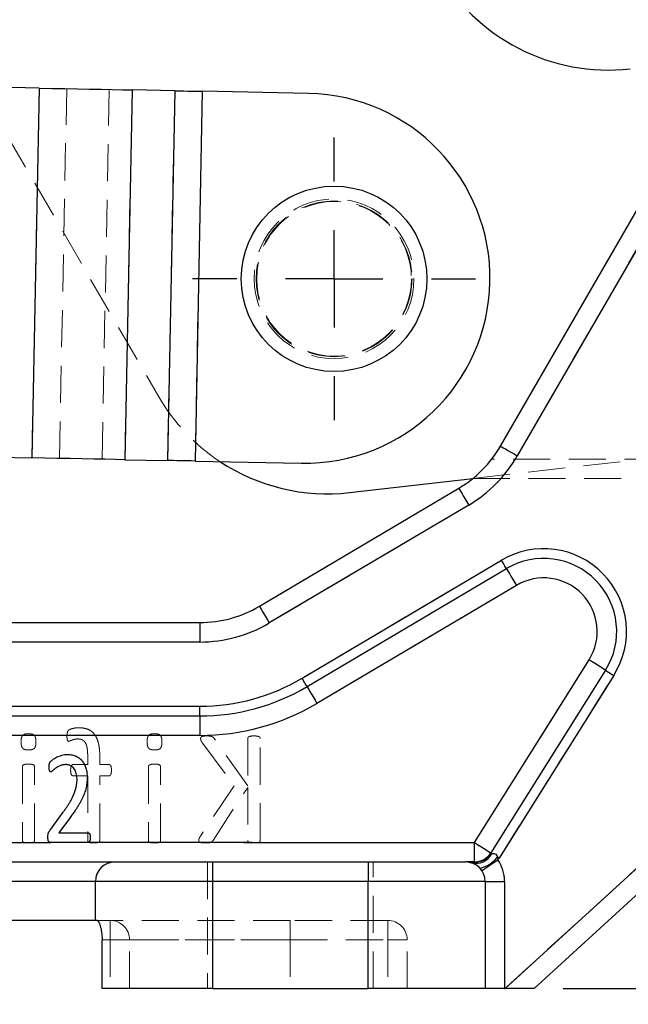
# Model space of a CAD drawing. Header units: millimetres. Extents: x 37 to 401, y 8 to 280.
# Tile 29 of 36: x 190 to 211, y 198 to 232. Entities that reach past the tile are written whole.
import ezdxf

# ---------------------------------------------------------------- set-up
doc = ezdxf.new("R2010")
doc.units = ezdxf.units.MM
doc.linetypes.add('HIDDEN', pattern=[1.905, 1.27, -0.635])
doc.layers.add('FORMATO', color=179, linetype='Continuous')
doc.styles.add('SLDTEXTSTYLE0', font='TXT', dxfattribs={"width": 0.75})
doc.dimstyles.new('SLDDIMSTYLE0', dxfattribs={"dimtxt": 3.5, "dimasz": 3.302, "dimexe": 0, "dimexo": 0.0625, "dimgap": 0.875, "dimtad": 1, "dimdec": 0, "dimlfac": 1.5, "dimrnd": 1e-09, "dimzin": 12, "dimdsep": 46, "dimtxsty": 'SLDTEXTSTYLE0', "dimsah": 1, "dimcen": 0.09, "dimadec": 0, "dimazin": 3, "dimtfac": 1, "dimtofl": 0, "dimtmove": 0, "dimatfit": 3, "dimfxl": 0, "dimfrac": 2, "dimtolj": 1, "dimtzin": 12, "dimarcsym": 0})
doc.dimstyles.new('SLDDIMSTYLE1', dxfattribs={"dimtxt": 3.5, "dimasz": 3.302, "dimexe": 0, "dimexo": 0.0625, "dimgap": 0.875, "dimtad": 1, "dimdec": 0, "dimlfac": 1.5, "dimrnd": 1e-09, "dimzin": 12, "dimdsep": 46, "dimtxsty": 'SLDTEXTSTYLE0', "dimsah": 1, "dimcen": 0.09, "dimadec": 0, "dimazin": 3, "dimtfac": 1, "dimtdec": 0, "dimtofl": 0, "dimtmove": 0, "dimatfit": 3, "dimfxl": 0, "dimfrac": 2, "dimtolj": 1, "dimtzin": 12, "dimarcsym": 0})

# ---------------------------------------------------------------- blocks, each defined once
blk = doc.blocks.new('_D')
at = {"layer": 'FORMATO'}
for p, q in [((86.031, 217.251), (86.031, 177.882)), ((223.089, 214.162), (223.089, 177.882)), ((223.089, 178.882), (86.031, 178.882))]:
    blk.add_line(p, q, dxfattribs=at)
for points in [[(86.031, 178.882), (89.333, 178.374), (89.333, 179.39)], [(223.089, 178.882), (219.787, 179.39), (219.787, 178.374)]]:
    blk.add_solid(points, dxfattribs=at)
at = {"layer": 'FORMATO', "insert": (144.162, 183.394), "char_height": 3.5, "attachment_point": 1, "style": 'SLDTEXTSTYLE0'}
blk.add_mtext('206', dxfattribs=at)
blk = doc.blocks.new('_D_4')
at = {"layer": 'FORMATO'}
for p, q in [((124.531, 275.992), (235.468, 275.992)), ((234.468, 198.934), (234.468, 275.992)), ((208.296, 198.934), (235.468, 198.934))]:
    blk.add_line(p, q, dxfattribs=at)
for points in [[(234.468, 275.992), (233.96, 272.69), (234.976, 272.69)], [(234.468, 198.934), (234.976, 202.236), (233.96, 202.236)]]:
    blk.add_solid(points, dxfattribs=at)
at = {"layer": 'FORMATO', "insert": (229.957, 229.943), "char_height": 3.5, "attachment_point": 1, "rotation": 90, "style": 'SLDTEXTSTYLE0'}
blk.add_mtext('116', dxfattribs=at)
blk = doc.blocks.new('SW_CENTERMARKSYMBOL_1')
at = {"layer": 'FORMATO', "color": 0}
for p, q in [((0, 3.333), (0, 4.842)), ((0, 0), (0, 1.667)), ((-3.333, 0), (-4.842, 0)), ((0, 0), (-1.667, 0)), ((0, 0), (0, -1.667)), ((0, 0), (1.667, 0)), ((3.333, 0), (4.842, 0)), ((0, -3.333), (0, -4.842))]:
    blk.add_line(p, q, dxfattribs=at)

msp = doc.modelspace()

# ---------------------------------------------------------------- linework, layer by layer
at = {"color": 7, "linetype": 'Continuous', "lineweight": 25}
for p, q in [((190.36307, 229.77185), (175.23557, 230.06714)), ((190.36307, 229.77185), (190.11586, 217.10759)), ((193.54445, 229.70974), (193.29723, 217.04549)), ((195.00229, 229.68129), (193.54445, 229.70974)), ((195.00229, 229.68129), (194.75508, 217.01703)), ((195.94492, 229.66289), (195.69771, 216.99863)), ((199.5777, 229.59197), (195.94492, 229.66289)), ((206.14602, 217.50916), (211.89184, 227.46653)), ((212.46926, 227.13333), (206.72345, 217.17596)), ((174.98836, 217.40289), (190.11586, 217.10759)), ((193.29723, 217.04549), (194.75508, 217.01703)), ((195.69771, 216.99863), (199.33049, 216.92772)), ((200.98212, 215.91968), (205.20033, 216.40107)), ((197.89811, 212.02614), (204.71994, 216.06676)), ((205.05969, 215.49317), (198.23786, 211.45254)), ((199.35902, 209.55966), (206.18086, 213.60029)), ((199.5289, 209.27286), (206.35073, 213.31349)), ((206.69048, 212.73989), (199.86864, 208.69926)), ((206.30894, 198.9344), (221.34025, 212.70354)), ((221.79056, 212.21195), (207.2959, 198.9344)), ((166.38888, 211.46774), (195.85963, 211.46774)), ((195.85963, 211.46774), (195.85963, 210.80107)), ((195.85963, 210.80107), (166.38888, 210.80107)), ((205.25331, 203.9344), (209.17767, 210.18799)), ((209.74236, 209.83363), (205.818, 203.58004)), ((210.0247, 209.65645), (206.10034, 203.40286)), ((166.38888, 208.60107), (195.85963, 208.60107)), ((195.85963, 208.26774), (195.85963, 208.60107)), ((166.38888, 208.26774), (195.85963, 208.26774)), ((195.85963, 208.26774), (195.85963, 207.60107)), ((195.85963, 207.60107), (172.79, 207.60107)), ((190.73393, 204.35704), (191.18243, 204.96821)), ((191.40022, 204.76131), (191.03406, 204.26993)), ((191.03406, 204.26993), (192.03996, 204.26993)), ((189.07747, 203.9344), (190.76455, 203.9344)), ((192.042, 203.9344), (190.76455, 203.9344)), ((197.34898, 203.9344), (192.042, 203.9344)), ((197.63401, 203.9344), (197.34898, 203.9344)), ((197.63401, 203.9344), (205.25331, 203.9344)), ((205.25331, 203.26774), (205.25331, 203.9344)), ((188.28868, 203.26774), (192.95535, 203.26774)), ((192.95535, 203.26774), (196.28868, 203.26774)), ((196.28868, 203.26774), (201.62202, 203.26774)), ((196.28868, 203.26774), (196.28868, 202.60107)), ((201.62202, 203.26774), (204.95535, 203.26774)), ((201.62202, 203.26774), (201.62202, 202.60107)), ((205.25331, 203.26774), (204.95535, 203.26774)), ((205.25331, 203.26774), (205.25331, 203.2565)), ((192.28868, 202.60107), (188.28868, 202.60107)), ((192.28868, 201.26774), (192.28868, 202.60107)), ((196.28868, 202.60107), (192.28868, 202.60107)), ((201.62202, 202.60107), (196.28868, 202.60107)), ((196.28868, 202.60107), (196.28868, 198.9344)), ((205.62202, 202.60107), (201.62202, 202.60107)), ((201.62202, 198.9344), (201.62202, 202.60107)), ((205.62202, 202.60107), (205.62202, 198.9344)), ((205.62202, 202.60107), (206.28868, 202.60107)), ((206.28868, 202.60107), (206.28868, 198.9344)), ((192.28868, 201.26774), (188.28868, 201.26774)), ((192.34463, 201.26774), (192.28868, 201.26774)), ((192.51745, 198.9344), (192.51745, 200.60107)), ((196.28868, 198.9344), (192.51745, 198.9344)), ((196.28868, 198.9344), (201.62202, 198.9344)), ((205.62202, 198.9344), (201.62202, 198.9344)), ((206.28868, 198.9344), (205.62202, 198.9344)), ((206.28868, 198.9344), (206.30894, 198.9344)), ((207.2959, 198.9344), (206.30894, 198.9344))]:
    msp.add_line(p, q, dxfattribs=at)
at = {"color": 7, "linetype": 'HIDDEN', "lineweight": 18}
for p, q in [((188.30088, 229.8121), (194.45995, 219.1975)), ((190.11586, 217.10759), (190.36307, 229.77185)), ((191.05849, 217.08919), (191.3057, 229.75344)), ((192.51633, 217.06073), (192.76354, 229.72499)), ((193.29723, 217.04549), (193.54445, 229.70974)), ((194.75508, 217.01703), (195.00229, 229.68129)), ((195.69771, 216.99863), (195.94492, 229.66289)), ((206.72345, 217.17596), (212.46926, 227.13333)), ((205.20033, 216.40107), (217.84459, 217.84406)), ((223.08868, 217.06774), (205.85058, 217.06774)), ((205.20033, 216.40107), (223.08868, 216.40107)), ((198.23786, 211.45254), (205.05969, 215.49317)), ((206.18086, 213.60029), (199.35902, 209.55966)), ((199.86864, 208.69926), (206.69048, 212.73989)), ((221.34025, 212.70354), (206.30894, 198.9344)), ((195.85963, 210.80107), (195.85963, 211.46774)), ((166.38888, 210.80107), (195.85963, 210.80107)), ((209.17767, 210.18799), (205.25331, 203.9344)), ((206.10034, 203.40286), (210.0247, 209.65645)), ((195.85963, 208.60107), (166.38888, 208.60107)), ((195.85963, 208.60107), (195.85963, 208.26774)), ((195.85963, 207.60107), (195.85963, 208.26774)), ((166.38888, 207.60107), (189.79718, 207.60107)), ((190.19804, 207.60107), (191.3154, 207.60107)), ((192.2803, 207.60107), (194.10934, 207.60107)), ((194.5102, 207.60107), (195.85963, 207.60107)), ((197.49893, 205.88003), (196.35601, 207.4946)), ((197.49893, 207.4946), (197.49893, 205.88003)), ((197.92815, 204.0076), (197.92815, 207.4946)), ((195.96422, 207.31991), (197.03478, 205.88003)), ((192.02389, 206.87905), (192.02389, 206.60455)), ((192.43813, 206.60455), (192.43813, 206.86574)), ((189.79128, 206.53135), (189.79128, 204.00428)), ((190.20303, 204.00428), (190.20303, 206.53135)), ((192.02389, 206.60455), (191.5223, 206.60455)), ((192.75506, 206.60455), (192.43813, 206.60455)), ((194.10344, 206.53135), (194.10344, 204.00428)), ((194.51519, 204.00428), (194.51519, 206.53135)), ((191.5223, 206.21941), (192.02389, 206.21941)), ((192.02389, 206.21941), (192.02389, 204.00428)), ((192.43813, 206.21941), (192.75506, 206.21941)), ((192.43813, 204.00428), (192.43813, 206.21941)), ((197.03478, 205.88003), (195.88187, 204.1565)), ((196.31109, 204.0076), (197.49893, 205.82347)), ((197.49893, 205.82347), (197.49893, 204.0076)), ((189.84609, 203.9344), (188.46453, 203.9344)), ((190.76455, 203.9344), (190.14902, 203.9344)), ((192.08109, 203.9344), (192.042, 203.9344)), ((194.15825, 203.9344), (192.38169, 203.9344)), ((195.88755, 203.9344), (194.46118, 203.9344)), ((197.56603, 203.9344), (196.22259, 203.9344)), ((205.25331, 203.9344), (197.86131, 203.9344)), ((205.25331, 203.9344), (205.25331, 203.26774)), ((196.12202, 203.26774), (196.12202, 198.9344)), ((196.28868, 202.60107), (196.28868, 203.26774)), ((201.62202, 202.60107), (201.62202, 203.26774)), ((201.78868, 198.9344), (201.78868, 203.26774)), ((205.25331, 203.2565), (205.25331, 203.26774)), ((188.28868, 202.60107), (192.28868, 202.60107)), ((192.28868, 202.60107), (196.28868, 202.60107)), ((196.28868, 198.9344), (196.28868, 202.60107)), ((196.28868, 202.60107), (201.62202, 202.60107)), ((201.62202, 202.60107), (205.62202, 202.60107)), ((201.62202, 202.60107), (201.62202, 198.9344)), ((206.28868, 202.60107), (205.62202, 202.60107)), ((206.28868, 198.9344), (206.28868, 202.60107)), ((192.78868, 201.26774), (192.34463, 201.26774)), ((192.78868, 200.60107), (192.78868, 201.26774)), ((198.95535, 201.26774), (192.78868, 201.26774)), ((192.78868, 200.60107), (192.78868, 201.26774)), ((198.95535, 200.60107), (198.95535, 201.26774)), ((202.28868, 201.26774), (198.95535, 201.26774)), ((198.95535, 200.60107), (198.95535, 201.26774)), ((202.28868, 200.60107), (202.28868, 201.26774)), ((202.28868, 200.60107), (202.28868, 201.26774)), ((192.51745, 200.60107), (192.78868, 200.60107)), ((192.78868, 200.60107), (193.45535, 200.60107)), ((192.78868, 200.60107), (192.78868, 198.9344)), ((193.45535, 200.60107), (192.78868, 200.60107)), ((193.45535, 198.9344), (193.45535, 200.60107)), ((193.45535, 200.60107), (198.95535, 200.60107)), ((198.95535, 200.60107), (193.45535, 200.60107)), ((198.95535, 200.60107), (198.95535, 198.9344)), ((198.95535, 200.60107), (202.28868, 200.60107)), ((202.28868, 200.60107), (202.95535, 200.60107)), ((202.28868, 200.60107), (202.28868, 198.9344)), ((202.95535, 200.60107), (202.28868, 200.60107)), ((202.95535, 198.9344), (202.95535, 200.60107))]:
    msp.add_line(p, q, dxfattribs=at)
at = {"color": 7, "linetype": 'Continuous', "lineweight": 25, "flags": 128}
for points in [[(190.36307, 229.77185), (190.80406, 229.76324), (191.24081, 229.75471), (191.6691, 229.74635), (192.08482, 229.73824), (192.48395, 229.73045), (192.86266, 229.72305), (193.2173, 229.71613), (193.54445, 229.70974)], [(195.00229, 229.68129), (195.09922, 229.67939), (195.2043, 229.67734), (195.31651, 229.67515), (195.43477, 229.67284), (195.55795, 229.67044), (195.68485, 229.66796), (195.81425, 229.66544), (195.94492, 229.66289)], [(206.14602, 217.50916), (206.15712, 217.50276), (206.18998, 217.4838), (206.24334, 217.45301), (206.31515, 217.41157), (206.40265, 217.36108), (206.50248, 217.30347), (206.6108, 217.24097), (206.72345, 217.17596)], [(193.29723, 217.04549), (192.97009, 217.05188), (192.61545, 217.0588), (192.23674, 217.06619), (191.83761, 217.07398), (191.42189, 217.0821), (190.9936, 217.09046), (190.55685, 217.09898), (190.11586, 217.10759)], [(195.69771, 216.99863), (195.56704, 217.00118), (195.43764, 217.00371), (195.31074, 217.00619), (195.18756, 217.00859), (195.0693, 217.0109), (194.95709, 217.01309), (194.85201, 217.01514), (194.75508, 217.01703)], [(204.71994, 216.06676), (204.72647, 216.05574), (204.7458, 216.0231), (204.7772, 215.9701), (204.81945, 215.89876), (204.87094, 215.81184), (204.92968, 215.71267), (204.99341, 215.60507), (205.05969, 215.49317)], [(206.35073, 213.31349), (206.34747, 213.319), (206.3378, 213.33532), (206.3221, 213.36182), (206.30097, 213.39749), (206.27523, 213.44095), (206.24586, 213.49053), (206.214, 213.54434), (206.18086, 213.60029)], [(206.35073, 213.31349), (206.35726, 213.30247), (206.37659, 213.26983), (206.40799, 213.21682), (206.45024, 213.14548), (206.50172, 213.05856), (206.56046, 212.9594), (206.6242, 212.85179), (206.69048, 212.73989)], [(197.89811, 212.02614), (197.90464, 212.01512), (197.92397, 211.98248), (197.95537, 211.92947), (197.99762, 211.85814), (198.0491, 211.77122), (198.10784, 211.67205), (198.17157, 211.56444), (198.23786, 211.45254)], [(209.74236, 209.83363), (209.73151, 209.84044), (209.69938, 209.86061), (209.64719, 209.89335), (209.57697, 209.93742), (209.49139, 209.99112), (209.39377, 210.05239), (209.28784, 210.11886), (209.17767, 210.18799)], [(209.74236, 209.83363), (209.74778, 209.83023), (209.76385, 209.82014), (209.78994, 209.80377), (209.82506, 209.78174), (209.86784, 209.75489), (209.91665, 209.72425), (209.96962, 209.69102), (210.0247, 209.65645)], [(199.5289, 209.27286), (199.52563, 209.27837), (199.51597, 209.29469), (199.50027, 209.3212), (199.47914, 209.35686), (199.4534, 209.40033), (199.42403, 209.44991), (199.39216, 209.50371), (199.35902, 209.55966)], [(199.5289, 209.27286), (199.53542, 209.26184), (199.55476, 209.2292), (199.58615, 209.17619), (199.62841, 209.10486), (199.67989, 209.01794), (199.73863, 208.91877), (199.80236, 208.81117), (199.86864, 208.69926)], [(205.25331, 203.9344), (205.36348, 203.86527), (205.46941, 203.79879), (205.56703, 203.73753), (205.6526, 203.68383), (205.72283, 203.63976), (205.77502, 203.60701), (205.80715, 203.58685), (205.818, 203.58004)], [(205.818, 203.58004), (205.8185, 203.57973), (205.81999, 203.57879), (205.82247, 203.57724), (205.82592, 203.57507), (205.83035, 203.57229), (205.83573, 203.56892), (205.84204, 203.56496), (205.84926, 203.56043)], [(206.04443, 203.43794), (206.05135, 203.43361), (206.05829, 203.42925), (206.06526, 203.42488), (206.07225, 203.42049), (206.07926, 203.41609), (206.08628, 203.41169), (206.09331, 203.40727), (206.10034, 203.40286)], [(205.50843, 202.97328), (205.51906, 202.98044), (205.55053, 203.00162), (205.60164, 203.03601), (205.67043, 203.0823), (205.75424, 203.13871), (205.84986, 203.20306), (205.95361, 203.27288), (206.06152, 203.3455)]]:
    msp.add_lwpolyline(points, dxfattribs=at)
at = {"color": 7, "linetype": 'HIDDEN', "lineweight": 18, "flags": 128}
for points in [[(206.72345, 217.17596), (206.6108, 217.24097), (206.50248, 217.30347), (206.40265, 217.36108), (206.31515, 217.41157), (206.24334, 217.45301), (206.18998, 217.4838), (206.15712, 217.50276), (206.14602, 217.50916)], [(205.05969, 215.49317), (204.99341, 215.60507), (204.92968, 215.71267), (204.87094, 215.81184), (204.81945, 215.89876), (204.7772, 215.9701), (204.7458, 216.0231), (204.72647, 216.05574), (204.71994, 216.06676)], [(206.18086, 213.60029), (206.214, 213.54434), (206.24586, 213.49053), (206.27523, 213.44095), (206.30097, 213.39749), (206.3221, 213.36182), (206.3378, 213.33532), (206.34747, 213.319), (206.35073, 213.31349)], [(206.69048, 212.73989), (206.6242, 212.85179), (206.56046, 212.9594), (206.50172, 213.05856), (206.45024, 213.14548), (206.40799, 213.21682), (206.37659, 213.26983), (206.35726, 213.30247), (206.35073, 213.31349)], [(198.23786, 211.45254), (198.17157, 211.56444), (198.10784, 211.67205), (198.0491, 211.77122), (197.99762, 211.85814), (197.95537, 211.92947), (197.92397, 211.98248), (197.90464, 212.01512), (197.89811, 212.02614)], [(209.17767, 210.18799), (209.28784, 210.11886), (209.39377, 210.05239), (209.49139, 209.99112), (209.57697, 209.93742), (209.64719, 209.89335), (209.69938, 209.86061), (209.73151, 209.84044), (209.74236, 209.83363)], [(210.0247, 209.65645), (209.96962, 209.69102), (209.91665, 209.72425), (209.86784, 209.75489), (209.82506, 209.78174), (209.78994, 209.80377), (209.76385, 209.82014), (209.74778, 209.83023), (209.74236, 209.83363)], [(199.35902, 209.55966), (199.39216, 209.50371), (199.42403, 209.44991), (199.4534, 209.40033), (199.47914, 209.35686), (199.50027, 209.3212), (199.51597, 209.29469), (199.52563, 209.27837), (199.5289, 209.27286)], [(199.86864, 208.69926), (199.80236, 208.81117), (199.73863, 208.91877), (199.67989, 209.01794), (199.62841, 209.10486), (199.58615, 209.17619), (199.55476, 209.2292), (199.53542, 209.26184), (199.5289, 209.27286)], [(205.818, 203.58004), (205.80715, 203.58685), (205.77502, 203.60701), (205.72283, 203.63976), (205.6526, 203.68383), (205.56703, 203.73753), (205.46941, 203.79879), (205.36348, 203.86527), (205.25331, 203.9344)], [(205.84926, 203.56043), (205.84204, 203.56496), (205.83573, 203.56892), (205.83035, 203.57229), (205.82592, 203.57507), (205.82247, 203.57724), (205.81999, 203.57879), (205.8185, 203.57973), (205.818, 203.58004)], [(206.10034, 203.40286), (206.09331, 203.40727), (206.08628, 203.41169), (206.07926, 203.41609), (206.07225, 203.42049), (206.06526, 203.42488), (206.05829, 203.42925), (206.05135, 203.43361), (206.04443, 203.43794)], [(206.06152, 203.3455), (205.95361, 203.27288), (205.84986, 203.20306), (205.75424, 203.13871), (205.67043, 203.0823), (205.60164, 203.03601), (205.55053, 203.00162), (205.51906, 202.98044), (205.50843, 202.97328)]]:
    msp.add_lwpolyline(points, dxfattribs=at)
at = {"color": 7, "linetype": 'Continuous', "lineweight": 25}
msp.add_circle((200.45391, 223.24033), 3.175, dxfattribs=at)
at = {"color": 7, "linetype": 'HIDDEN', "lineweight": 18}
for radius in [2.73333, 2.66667, 2.64583]:
    msp.add_circle((200.45391, 223.24033), radius, dxfattribs=at)
at = {"color": 7, "linetype": 'Continuous', "lineweight": 25}
for centre, radius, start, end in [((209.82597, 237.05878), 6.66667, 208.721736, 276.510568), ((199.4541, 223.25985), 6.33333, 268.881707, 88.881707), ((202.68146, 219.50836), 4, 300.638585, 330.013284), ((200.22621, 222.54335), 6.66667, 236.532907, 276.510568), ((202.68146, 219.50836), 4.66667, 300.638585, 330.013284), ((207.62478, 211.16249), 2.83333, 327.8902, 120.638585), ((207.62478, 211.16249), 2.5, 327.8902, 120.638585), ((207.62478, 211.16249), 1.83333, 327.8902, 120.638585), ((195.85963, 215.46774), 4, 270, 300.638585), ((195.85963, 215.46774), 4.66667, 270, 300.638585), ((195.85963, 215.46774), 6.86667, 270, 300.638585), ((195.85963, 215.46774), 7.2, 270, 300.638585), ((195.85963, 215.46774), 7.86667, 270, 300.638585), ((205.30219, 203.82855), 0.60924, 255.65232, 333.889746), ((205.25331, 203.9344), 0.66667, 270, 327.8902), ((205.21909, 204.06877), 1.03882, 282.502917, 322.608596), ((205.25331, 203.9344), 1, 323.920773, 327.8902), ((192.95535, 202.60107), 0.66667, 90, 180), ((204.95535, 202.60107), 0.66667, 0, 90), ((205.16804, 203.53941), 0.29549, 257.548105, 286.772245), ((204.95535, 202.60107), 1.33333, 0, 33.939864)]:
    msp.add_arc(centre, radius, start, end, dxfattribs=at)
at = {"color": 7, "linetype": 'HIDDEN', "lineweight": 18}
for centre, radius, start, end in [((200.22621, 222.54335), 6.66667, 210.124249, 236.532907), ((202.68146, 219.50836), 4.66667, 300.638585, 330.013284), ((207.62478, 211.16249), 2.83333, 327.8902, 120.638585), ((207.62478, 211.16249), 1.83333, 327.8902, 120.638585), ((195.85963, 215.46774), 4.66667, 270, 300.638585), ((195.85963, 215.46774), 6.86667, 270, 300.638585), ((195.85963, 215.46774), 7.86667, 270, 300.638585), ((205.30219, 203.82855), 0.60924, 255.65232, 333.889746), ((205.21909, 204.06877), 1.03882, 282.502917, 322.608596), ((205.25331, 203.9344), 1, 323.920773, 327.8902), ((205.16804, 203.53941), 0.29549, 257.548105, 286.772245), ((204.95535, 202.60107), 1.33333, 0, 33.939864), ((192.78868, 200.60107), 0.66667, 0, 90), ((202.28868, 200.60107), 0.66667, 0, 90)]:
    msp.add_arc(centre, radius, start, end, dxfattribs=at)
for points, knots in [([(191.3154, 207.60107), (191.31586, 207.62429), (191.31775, 207.64723), (191.32282, 207.69275), (191.32784, 207.71555), (191.34581, 207.75754), (191.36156, 207.77535), (191.40003, 207.80041), (191.42143, 207.8097), (191.48602, 207.83355), (191.53122, 207.8445), (191.62189, 207.86146), (191.66807, 207.86381), (191.71445, 207.86476)], [0, 0, 0, 0, 0.125, 0.125, 0.25, 0.25, 0.375, 0.375, 0.5, 0.5, 0.75, 0.75, 1, 1, 1, 1]), ([(191.71445, 207.86476), (191.76927, 207.86376), (191.82388, 207.86148), (191.93085, 207.84306), (191.9843, 207.82865), (192.08438, 207.78706), (192.13123, 207.75833), (192.21433, 207.68822), (192.24961, 207.64707), (192.2803, 207.60107)], [0, 0, 0, 0, 0.25, 0.25, 0.5, 0.5, 0.75, 0.75, 1, 1, 1, 1]), ([(189.79718, 207.60107), (189.78808, 207.59092), (189.77149, 207.56453), (189.75466, 207.51581), (189.74543, 207.45417), (189.74442, 207.40923), (189.74387, 207.3848)], [0.484016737, 0.484016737, 0.484016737, 0.484016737, 0.576913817, 0.693549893, 0.833433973, 1, 1, 1, 1]), ([(189.79718, 207.60107), (189.82125, 207.62791), (189.85528, 207.64226), (189.9244, 207.65827), (189.96033, 207.65936), (189.99591, 207.66013)], [0, 0, 0, 0, 0.5, 0.5, 1, 1, 1, 1]), ([(189.99591, 207.66013), (190.03188, 207.65965), (190.06775, 207.65828), (190.13774, 207.64128), (190.17305, 207.62772), (190.19804, 207.60107)], [0, 0, 0, 0, 0.5, 0.5, 1, 1, 1, 1]), ([(190.25294, 207.37897), (190.25254, 207.40399), (190.25181, 207.45015), (190.24082, 207.51272), (190.22551, 207.56356), (190.2079, 207.59055), (190.19804, 207.60107)], [0, 0, 0, 0, 0.166883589, 0.307887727, 0.423290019, 0.519366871, 0.519366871, 0.519366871, 0.519366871]), ([(191.31518, 207.57029), (191.31505, 207.55419), (191.31483, 207.52551), (191.31968, 207.48729), (191.32416, 207.45709), (191.33086, 207.43438), (191.33722, 207.41696), (191.34633, 207.40516), (191.35907, 207.39963), (191.36781, 207.39918), (191.37257, 207.39894)], [0, 0, 0, 0, 0.2447657, 0.43581038, 0.58564617, 0.70851902, 0.79550565, 0.86736066, 0.92777429, 1, 1, 1, 1]), ([(191.37257, 207.39894), (191.37929, 207.39978), (191.39459, 207.40168), (191.41849, 207.41194), (191.44665, 207.42611), (191.48168, 207.43953), (191.52246, 207.45534), (191.57061, 207.46813), (191.62609, 207.47912), (191.66586, 207.47999), (191.687, 207.48046)], [0, 0, 0, 0, 0.06178702, 0.14055033, 0.23597348, 0.35103521, 0.4835974, 0.63638591, 0.80673612, 1, 1, 1, 1]), ([(191.687, 207.48046), (191.7158, 207.47921), (191.77005, 207.47685), (191.84467, 207.45004), (191.90667, 207.40545), (191.94482, 207.35265), (191.96859, 207.30221), (191.98407, 207.25808), (191.99753, 207.20895), (192.00722, 207.15434), (192.01445, 207.09405), (192.02037, 207.02777), (192.02362, 206.95533), (192.0238, 206.90512), (192.02389, 206.87905)], [0, 0, 0, 0, 0.10967025, 0.20655146, 0.29833693, 0.39753225, 0.45157047, 0.51123881, 0.57602403, 0.64607358, 0.72297132, 0.80807739, 0.90037536, 1, 1, 1, 1]), ([(192.43813, 206.86574), (192.43778, 206.90818), (192.43709, 206.9901), (192.42844, 207.10807), (192.4157, 207.21678), (192.39655, 207.3163), (192.37208, 207.4072), (192.34094, 207.48913), (192.31046, 207.55328), (192.28844, 207.58887), (192.2803, 207.60107)], [0, 0, 0, 0, 0.089961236, 0.173645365, 0.250644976, 0.321896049, 0.388356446, 0.449936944, 0.507515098, 0.538591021, 0.538591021, 0.538591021, 0.538591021]), ([(194.10934, 207.60107), (194.10024, 207.59092), (194.08365, 207.56453), (194.06682, 207.51581), (194.05759, 207.45417), (194.05658, 207.40923), (194.05603, 207.3848)], [0.484016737, 0.484016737, 0.484016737, 0.484016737, 0.576913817, 0.693549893, 0.833433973, 1, 1, 1, 1]), ([(194.10934, 207.60107), (194.13341, 207.62791), (194.16744, 207.64226), (194.23656, 207.65827), (194.27249, 207.65936), (194.30807, 207.66013)], [0, 0, 0, 0, 0.5, 0.5, 1, 1, 1, 1]), ([(194.30807, 207.66013), (194.34404, 207.65965), (194.37991, 207.65828), (194.4499, 207.64128), (194.48521, 207.62772), (194.5102, 207.60107)], [0, 0, 0, 0, 0.5, 0.5, 1, 1, 1, 1]), ([(194.5651, 207.37897), (194.5647, 207.40399), (194.56397, 207.45015), (194.55298, 207.51272), (194.53767, 207.56356), (194.52006, 207.59055), (194.5102, 207.60107)], [0, 0, 0, 0, 0.166883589, 0.307887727, 0.423290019, 0.519366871, 0.519366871, 0.519366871, 0.519366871]), ([(196.09648, 207.58443), (196.07675, 207.58439), (196.04163, 207.58431), (195.99483, 207.57766), (195.95781, 207.57124), (195.93009, 207.56001), (195.90838, 207.54808), (195.89538, 207.53123), (195.88855, 207.51313), (195.88742, 207.50075), (195.88686, 207.4946)], [0, 0, 0, 0, 0.23437223, 0.41732016, 0.56228218, 0.67931721, 0.77270537, 0.85258286, 0.92673458, 1, 1, 1, 1]), ([(195.88686, 207.4946), (195.88768, 207.48229), (195.88937, 207.45706), (195.90391, 207.41765), (195.92968, 207.37205), (195.95148, 207.33916), (195.96422, 207.31991)], [0, 0, 0, 0, 0.19001937, 0.38949344, 0.64291718, 1, 1, 1, 1]), ([(196.35601, 207.4946), (196.35073, 207.50256), (196.34066, 207.51772), (196.32137, 207.53716), (196.29857, 207.552), (196.27141, 207.56422), (196.23908, 207.57275), (196.19988, 207.57971), (196.15173, 207.58351), (196.11618, 207.5841), (196.09648, 207.58443)], [0, 0, 0, 0, 0.09931655, 0.18911803, 0.28277928, 0.3809569, 0.49791555, 0.62983688, 0.79498937, 1, 1, 1, 1]), ([(197.71354, 207.58443), (197.69438, 207.58435), (197.65982, 207.5842), (197.61296, 207.5777), (197.57528, 207.57067), (197.54554, 207.56171), (197.52253, 207.55082), (197.50797, 207.53436), (197.50027, 207.5152), (197.49939, 207.5016), (197.49893, 207.4946)], [0, 0, 0, 0, 0.22295202, 0.40202575, 0.55024654, 0.66874221, 0.76411801, 0.84190267, 0.9186749, 1, 1, 1, 1]), ([(197.92815, 207.4946), (197.92769, 207.50158), (197.92678, 207.51516), (197.91919, 207.53469), (197.90381, 207.55027), (197.88149, 207.56203), (197.85148, 207.57068), (197.8133, 207.57769), (197.76642, 207.58409), (197.73215, 207.58431), (197.71354, 207.58443)], [0, 0, 0, 0, 0.08138474, 0.15821328, 0.23823881, 0.33085138, 0.44943396, 0.60093422, 0.78334608, 1, 1, 1, 1]), ([(189.74387, 207.3848), (189.74442, 207.35981), (189.74545, 207.31376), (189.75462, 207.25076), (189.77151, 207.20037), (189.79665, 207.16124), (189.83294, 207.13391), (189.87931, 207.11654), (189.93625, 207.1045), (189.97808, 207.10394), (190.0009, 207.10364)], [0, 0, 0, 0, 0.16683297, 0.30748989, 0.42346496, 0.51951267, 0.61322908, 0.72121081, 0.84796597, 1, 1, 1, 1]), ([(190.0009, 207.10364), (190.02312, 207.10411), (190.06429, 207.10499), (190.12076, 207.11528), (190.1661, 207.13327), (190.20215, 207.15958), (190.22589, 207.19869), (190.24192, 207.2481), (190.25146, 207.30958), (190.25242, 207.35454), (190.25294, 207.37897)], [0, 0, 0, 0, 0.15122537, 0.28007769, 0.38841757, 0.48131204, 0.57818843, 0.69401742, 0.83368809, 1, 1, 1, 1]), ([(194.05603, 207.3848), (194.05658, 207.35981), (194.05761, 207.31376), (194.06678, 207.25076), (194.08367, 207.20037), (194.10881, 207.16124), (194.1451, 207.13391), (194.19147, 207.11654), (194.24841, 207.1045), (194.29024, 207.10394), (194.31306, 207.10364)], [0, 0, 0, 0, 0.16683297, 0.30748989, 0.42346496, 0.51951267, 0.61322908, 0.72121081, 0.84796597, 1, 1, 1, 1]), ([(194.31306, 207.10364), (194.33528, 207.10411), (194.37645, 207.10499), (194.43292, 207.11528), (194.47826, 207.13327), (194.51431, 207.15958), (194.53805, 207.19869), (194.55408, 207.2481), (194.56362, 207.30958), (194.56458, 207.35454), (194.5651, 207.37897)], [0, 0, 0, 0, 0.15122537, 0.28007769, 0.38841757, 0.48131204, 0.57818843, 0.69401742, 0.83368809, 1, 1, 1, 1]), ([(189.9984, 206.61869), (189.97955, 206.61834), (189.94538, 206.6177), (189.89908, 206.61413), (189.86275, 206.60684), (189.83496, 206.59711), (189.8147, 206.58426), (189.80052, 206.56887), (189.79271, 206.55058), (189.79176, 206.53779), (189.79128, 206.53135)], [0, 0, 0, 0, 0.22756238, 0.4122993, 0.55925365, 0.67357444, 0.76542661, 0.8459863, 0.92241193, 1, 1, 1, 1]), ([(190.20303, 206.53135), (190.2024, 206.53774), (190.20117, 206.55023), (190.1958, 206.56892), (190.18188, 206.58473), (190.16069, 206.59719), (190.13202, 206.60654), (190.09552, 206.61414), (190.05004, 206.61767), (190.01671, 206.61833), (189.9984, 206.61869)], [0, 0, 0, 0, 0.0780151, 0.15246868, 0.23127729, 0.32647002, 0.44774165, 0.59550481, 0.7779091, 1, 1, 1, 1]), ([(191.5223, 206.60455), (191.5161, 206.60416), (191.50427, 206.60341), (191.48786, 206.59491), (191.47384, 206.58052), (191.463, 206.55922), (191.45277, 206.53227), (191.44571, 206.49835), (191.4406, 206.45719), (191.44018, 206.42711), (191.43995, 206.41073)], [0, 0, 0, 0, 0.08010403, 0.15270767, 0.23434068, 0.33771258, 0.46100952, 0.60892537, 0.78702321, 1, 1, 1, 1]), ([(191.43995, 206.41073), (191.44026, 206.39491), (191.44084, 206.36569), (191.44507, 206.32545), (191.45089, 206.29176), (191.46335, 206.25985), (191.48374, 206.22763), (191.51013, 206.22201), (191.5223, 206.21941)], [0, 0, 0, 0, 0.20872155, 0.3853294, 0.5346095, 0.6562579, 0.84145323, 1, 1, 1, 1]), ([(192.83491, 206.41073), (192.83445, 206.42709), (192.8336, 206.45706), (192.83116, 206.4984), (192.82408, 206.53195), (192.81637, 206.55955), (192.80507, 206.58042), (192.79091, 206.59548), (192.77346, 206.60309), (192.76122, 206.60406), (192.75506, 206.60455)], [0, 0, 0, 0, 0.21240485, 0.38929407, 0.53606489, 0.65669235, 0.75978665, 0.84120045, 0.92011109, 1, 1, 1, 1]), ([(192.75506, 206.21941), (192.76129, 206.21977), (192.77392, 206.22048), (192.7905, 206.23046), (192.80491, 206.2449), (192.81639, 206.26522), (192.8242, 206.29225), (192.83107, 206.3253), (192.83361, 206.36579), (192.83446, 206.39493), (192.83491, 206.41073)], [0, 0, 0, 0, 0.0810327, 0.16433476, 0.24691418, 0.34831594, 0.46719204, 0.61606421, 0.79184882, 1, 1, 1, 1]), ([(194.31056, 206.61869), (194.29171, 206.61834), (194.25754, 206.6177), (194.21124, 206.61413), (194.17491, 206.60684), (194.14712, 206.59711), (194.12686, 206.58426), (194.11268, 206.56887), (194.10487, 206.55058), (194.10392, 206.53779), (194.10344, 206.53135)], [0, 0, 0, 0, 0.22756238, 0.4122993, 0.55925365, 0.67357444, 0.76542661, 0.8459863, 0.92241193, 1, 1, 1, 1]), ([(194.51519, 206.53135), (194.51456, 206.53774), (194.51333, 206.55023), (194.50796, 206.56892), (194.49404, 206.58473), (194.47285, 206.59719), (194.44418, 206.60654), (194.40768, 206.61414), (194.3622, 206.61767), (194.32887, 206.61833), (194.31056, 206.61869)], [0, 0, 0, 0, 0.0780151, 0.15246868, 0.23127729, 0.32647002, 0.44774165, 0.59550481, 0.7779091, 1, 1, 1, 1]), ([(195.88187, 204.1565), (195.87543, 204.14545), (195.8636, 204.12518), (195.84872, 204.09752), (195.83843, 204.07518), (195.82998, 204.05459), (195.82418, 204.03454), (195.82265, 204.01983), (195.82198, 204.01343)], [0, 0, 0, 0, 0.24534492, 0.44990463, 0.60216826, 0.7167059, 0.87666669, 1, 1, 1, 1]), ([(189.79128, 204.00428), (189.79171, 203.99728), (189.79253, 203.98394), (189.80028, 203.96513), (189.81505, 203.95061), (189.83062, 203.94022), (189.84185, 203.93583), (189.84609, 203.9344)], [0, 0, 0, 0, 0.083994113, 0.160208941, 0.238084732, 0.329683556, 0.383322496, 0.383322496, 0.383322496, 0.383322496]), ([(190.14902, 203.9344), (190.15354, 203.93582), (190.16535, 203.94012), (190.18152, 203.95014), (190.19602, 203.9651), (190.2013, 203.9843), (190.20243, 203.99734), (190.20303, 204.00428)], [0.613125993, 0.613125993, 0.613125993, 0.613125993, 0.670319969, 0.765250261, 0.841295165, 0.915543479, 1, 1, 1, 1]), ([(192.02389, 204.00428), (192.02431, 203.99728), (192.02513, 203.98393), (192.03291, 203.96517), (192.04788, 203.9501), (192.06467, 203.9403), (192.07664, 203.93586), (192.08109, 203.9344)], [0, 0, 0, 0, 0.084093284, 0.160398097, 0.238365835, 0.335736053, 0.392117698, 0.392117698, 0.392117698, 0.392117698]), ([(192.38168, 203.9344), (192.38618, 203.93582), (192.39797, 203.94012), (192.41425, 203.95037), (192.42913, 203.96515), (192.43689, 203.98394), (192.43771, 203.99728), (192.43813, 204.00428)], [0.610498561, 0.610498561, 0.610498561, 0.610498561, 0.66722026, 0.761711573, 0.839653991, 0.915934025, 1, 1, 1, 1]), ([(194.10344, 204.00428), (194.10387, 203.99728), (194.10469, 203.98394), (194.11244, 203.96513), (194.12721, 203.95061), (194.14278, 203.94022), (194.15401, 203.93583), (194.15825, 203.9344)], [0, 0, 0, 0, 0.083994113, 0.160208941, 0.238084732, 0.329683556, 0.383322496, 0.383322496, 0.383322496, 0.383322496]), ([(194.46118, 203.9344), (194.4657, 203.93582), (194.47751, 203.94012), (194.49368, 203.95014), (194.50818, 203.9651), (194.51346, 203.9843), (194.51459, 203.99734), (194.51519, 204.00428)], [0.613125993, 0.613125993, 0.613125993, 0.613125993, 0.670319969, 0.765250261, 0.841295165, 0.915543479, 1, 1, 1, 1]), ([(195.82198, 204.01343), (195.8225, 204.00617), (195.8235, 203.99215), (195.83024, 203.97204), (195.84353, 203.95399), (195.86409, 203.94193), (195.87967, 203.93668), (195.88755, 203.9344)], [0, 0, 0, 0, 0.081377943, 0.157094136, 0.23482642, 0.3271153, 0.418997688, 0.418997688, 0.418997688, 0.418997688]), ([(196.22259, 203.9344), (196.19313, 203.92513), (196.1629, 203.9229), (196.10238, 203.91903), (196.07197, 203.9184), (196.04158, 203.91777)], [0, 0, 0, 0, 0.5, 0.5, 1, 1, 1, 1]), ([(196.22259, 203.9344), (196.22578, 203.93541), (196.24126, 203.94081), (196.26606, 203.95465), (196.2916, 203.98001), (196.30469, 203.99854), (196.31109, 204.0076)], [0.608592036, 0.608592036, 0.608592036, 0.608592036, 0.642172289, 0.772840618, 0.888818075, 1, 1, 1, 1]), ([(197.49893, 204.0076), (197.49947, 204.00118), (197.50059, 203.9879), (197.50793, 203.96872), (197.52241, 203.95149), (197.54301, 203.94037), (197.55852, 203.93623), (197.56603, 203.9344)], [0, 0, 0, 0, 0.074918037, 0.154691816, 0.234922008, 0.331874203, 0.42178144, 0.42178144, 0.42178144, 0.42178144]), ([(197.71354, 203.91777), (197.68868, 203.91813), (197.66375, 203.91844), (197.61427, 203.92293), (197.59013, 203.92853), (197.56603, 203.9344)], [0, 0, 0, 0, 0.5, 0.5, 1, 1, 1, 1]), ([(197.86131, 203.9344), (197.83708, 203.92868), (197.81283, 203.92308), (197.76343, 203.91853), (197.73846, 203.91817), (197.71354, 203.91777)], [0, 0, 0, 0, 0.5, 0.5, 1, 1, 1, 1]), ([(197.86131, 203.9344), (197.86878, 203.93617), (197.88402, 203.94019), (197.90389, 203.95205), (197.91925, 203.96839), (197.92646, 203.98794), (197.9276, 204.00119), (197.92815, 204.0076)], [0.57943829, 0.57943829, 0.57943829, 0.57943829, 0.668541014, 0.762780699, 0.845190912, 0.925025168, 1, 1, 1, 1]), ([(205.84925, 203.56043), (205.81188, 203.52058), (205.77292, 203.47693), (205.6864, 203.40148), (205.63937, 203.36824), (205.48514, 203.28545), (205.37065, 203.25605), (205.25331, 203.2565)], [0, 0, 0, 0, 0.25, 0.25, 0.5, 0.5, 1, 1, 1, 1]), ([(206.04443, 203.43794), (206.03587, 203.46275), (206.02387, 203.48587), (205.99283, 203.52362), (205.97405, 203.53766), (205.91647, 203.56453), (205.87823, 203.56385), (205.84925, 203.56043)], [0, 0, 0, 0, 0.25, 0.25, 0.5, 0.5, 1, 1, 1, 1]), ([(205.10433, 203.25088), (205.10864, 203.24989), (205.11015, 203.24952), (205.11416, 203.24855), (205.11596, 203.2481), (205.12127, 203.24677), (205.12466, 203.24589), (205.13525, 203.24305), (205.14278, 203.24091), (205.15121, 203.23831)], [0, 0, 0, 0, 0.125, 0.125, 0.25, 0.25, 0.5, 0.5, 1, 1, 1, 1])]:
    msp.add_open_spline(points, degree=3, knots=knots, dxfattribs=at)
for points in [[(191.3154, 207.60107), (191.3152, 207.59082), (191.31519, 207.58055), (191.31518, 207.57029)], [(189.9984, 203.91777), (189.947, 203.91913), (189.89507, 203.91793), (189.84609, 203.9344)], [(190.14902, 203.9344), (190.10023, 203.91904), (190.04918, 203.91917), (189.9984, 203.91777)], [(192.23101, 203.91777), (192.18041, 203.91914), (192.12936, 203.91863), (192.08109, 203.9344)], [(192.38168, 203.9344), (192.33288, 203.91904), (192.28181, 203.91917), (192.23101, 203.91777)], [(194.31056, 203.91777), (194.25916, 203.91913), (194.20723, 203.91793), (194.15825, 203.9344)], [(194.46118, 203.9344), (194.41239, 203.91904), (194.36134, 203.91917), (194.31056, 203.91777)], [(196.04158, 203.91777), (195.98968, 203.9184), (195.9375, 203.91996), (195.88755, 203.9344)], [(206.06151, 203.3455), (206.05796, 203.37706), (206.05233, 203.40791), (206.04443, 203.43794)], [(205.25331, 203.2565), (205.15409, 203.26408), (205.05472, 203.26774), (204.95535, 203.26774)]]:
    msp.add_open_spline(points, degree=3, dxfattribs=at)
at = {"color": 7, "linetype": 'Continuous', "lineweight": 25}
for points, knots in [([(190.70534, 206.53014), (190.70553, 206.5408), (190.70588, 206.56054), (190.70691, 206.5883), (190.70995, 206.61207), (190.7127, 206.63304), (190.71887, 206.65093), (190.72492, 206.66911), (190.73684, 206.68816), (190.75607, 206.71137), (190.78677, 206.74065), (190.83132, 206.7767), (190.88975, 206.81749), (190.96194, 206.85729), (191.04461, 206.89335), (191.13578, 206.92416), (191.23379, 206.94657), (191.30186, 206.94888), (191.33624, 206.95006)], [0, 0, 0, 0, 0.03830664, 0.07094138, 0.09964679, 0.1244295, 0.14659583, 0.16748209, 0.19305594, 0.22665308, 0.27563231, 0.34511952, 0.43236942, 0.53122191, 0.64068214, 0.75586465, 0.87668805, 1, 1, 1, 1]), ([(191.33624, 206.95006), (191.3635, 206.94919), (191.41642, 206.94751), (191.49323, 206.93686), (191.56452, 206.91774), (191.63041, 206.89089), (191.69091, 206.85769), (191.74588, 206.81829), (191.79611, 206.77403), (191.84023, 206.72338), (191.87891, 206.66786), (191.91336, 206.60876), (191.94116, 206.54461), (191.96409, 206.4767), (191.98245, 206.40552), (191.99534, 206.33179), (192.00289, 206.2558), (192.004, 206.20438), (192.00457, 206.17828)], [0, 0, 0, 0, 0.07101013, 0.1378756, 0.20152963, 0.26277008, 0.32281535, 0.38087014, 0.43863843, 0.49684945, 0.55538657, 0.6146914, 0.67475994, 0.73718388, 0.80125905, 0.86606866, 0.93199242, 1, 1, 1, 1]), ([(190.75707, 206.35319), (190.75313, 206.35357), (190.74488, 206.35438), (190.73334, 206.36192), (190.72453, 206.37514), (190.71787, 206.39382), (190.71301, 206.41839), (190.70788, 206.44942), (190.70556, 206.48746), (190.70542, 206.51516), (190.70534, 206.53014)], [0, 0, 0, 0, 0.05937075, 0.12426248, 0.20062634, 0.2964329, 0.42326636, 0.57989413, 0.77298311, 1, 1, 1, 1]), ([(191.27907, 206.60092), (191.26136, 206.60029), (191.22671, 206.59907), (191.17596, 206.59251), (191.12805, 206.58015), (191.06953, 206.55754), (191.00362, 206.52344), (190.9332, 206.4799), (190.87431, 206.43513), (190.83187, 206.40027), (190.80353, 206.37573), (190.78606, 206.36313), (190.77074, 206.35566), (190.7612, 206.35393), (190.75707, 206.35319)], [0, 0, 0, 0, 0.0899888, 0.17602574, 0.25930275, 0.34061985, 0.49417248, 0.63547891, 0.7606068, 0.86948099, 0.9144754, 0.9509108, 0.97875469, 1, 1, 1, 1]), ([(191.65952, 206.1143), (191.65847, 206.1464), (191.6564, 206.2096), (191.63645, 206.30037), (191.60763, 206.38421), (191.56498, 206.45736), (191.51081, 206.51875), (191.4553, 206.55726), (191.40624, 206.58023), (191.36615, 206.59242), (191.3233, 206.5991), (191.29407, 206.6003), (191.27907, 206.60092)], [0, 0, 0, 0, 0.13904641, 0.27376966, 0.40140494, 0.52225822, 0.63864106, 0.75385295, 0.8124156, 0.87312208, 0.93492745, 1, 1, 1, 1]), ([(191.18243, 204.9682), (191.20738, 205.0023), (191.25549, 205.06803), (191.32139, 205.16565), (191.3803, 205.25722), (191.4309, 205.34445), (191.47532, 205.42689), (191.51396, 205.50538), (191.54866, 205.57936), (191.57639, 205.65051), (191.5997, 205.7182), (191.61882, 205.7824), (191.63336, 205.84353), (191.64649, 205.9195), (191.65681, 206.00944), (191.65864, 206.08025), (191.65952, 206.1143)], [0, 0, 0, 0, 0.10028113, 0.19332708, 0.27951873, 0.35866751, 0.43262924, 0.50174334, 0.56631794, 0.62651427, 0.68287972, 0.73621069, 0.78545116, 0.83192893, 0.91916386, 1, 1, 1, 1]), ([(192.00457, 206.17828), (192.00371, 206.13082), (192.00198, 206.0359), (191.98888, 205.9172), (191.97345, 205.82083), (191.9543, 205.7461), (191.9314, 205.66797), (191.90178, 205.58697), (191.86629, 205.50218), (191.82346, 205.41345), (191.77485, 205.31957), (191.71755, 205.22113), (191.65269, 205.11617), (191.57721, 205.00483), (191.49316, 204.88481), (191.432, 204.80355), (191.40021, 204.76131)], [0, 0, 0, 0, 0.09049678, 0.18101218, 0.22754103, 0.27655725, 0.32803888, 0.3827958, 0.44098503, 0.50331396, 0.57067397, 0.6426014, 0.72053839, 0.80599653, 0.89916686, 1, 1, 1, 1]), ([(190.66247, 204.10659), (190.66257, 204.12111), (190.66277, 204.14791), (190.66478, 204.18562), (190.66826, 204.2186), (190.67612, 204.24798), (190.68671, 204.27487), (190.69925, 204.30158), (190.71521, 204.32895), (190.72747, 204.34736), (190.73393, 204.35704)], [0, 0, 0, 0, 0.16363261, 0.30189365, 0.42555808, 0.5365503, 0.64337188, 0.75086434, 0.86882161, 1, 1, 1, 1]), ([(190.76455, 203.9344), (190.75658, 203.93476), (190.7415, 203.93544), (190.72018, 203.94143), (190.70247, 203.95321), (190.68656, 203.96933), (190.67521, 203.99313), (190.6673, 204.024), (190.66296, 204.06269), (190.66264, 204.09115), (190.66247, 204.10659)], [0, 0, 0, 0, 0.10450364, 0.19768056, 0.28598078, 0.3806652, 0.49109809, 0.62677487, 0.79761864, 1, 1, 1, 1]), ([(192.03996, 204.26993), (192.04485, 204.26938), (192.05506, 204.26823), (192.06886, 204.25888), (192.082, 204.24617), (192.09216, 204.22737), (192.1001, 204.20391), (192.10611, 204.17536), (192.10922, 204.14159), (192.10977, 204.11748), (192.11006, 204.10455)], [0, 0, 0, 0, 0.07451571, 0.15581547, 0.24947637, 0.35410539, 0.47978403, 0.62950683, 0.80119294, 1, 1, 1, 1]), ([(192.11006, 204.10455), (192.10977, 204.09161), (192.10922, 204.06704), (192.10597, 204.03268), (192.10063, 204.00277), (192.0933, 203.9782), (192.08516, 203.95778), (192.07227, 203.94424), (192.05753, 203.93626), (192.04708, 203.93501), (192.042, 203.9344)], [0, 0, 0, 0, 0.19417625, 0.36863849, 0.51754428, 0.64895997, 0.75405944, 0.84316388, 0.92387294, 1, 1, 1, 1]), ([(197.49577, 203.92079), (197.48352, 203.92075), (197.4606, 203.92067), (197.42859, 203.92119), (197.40079, 203.9229), (197.37719, 203.9271), (197.36036, 203.93121), (197.35139, 203.93368), (197.34898, 203.9344)], [0, 0, 0, 0, 0.14731073, 0.275554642, 0.384980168, 0.481852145, 0.563235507, 0.593429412, 0.593429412, 0.593429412, 0.593429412]), ([(197.63401, 203.9344), (197.62754, 203.93212), (197.61043, 203.92763), (197.58006, 203.9236), (197.54051, 203.92089), (197.51165, 203.92082), (197.49577, 203.92079)], [0.405832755, 0.405832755, 0.405832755, 0.405832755, 0.493374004, 0.631203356, 0.796941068, 1, 1, 1, 1]), ([(205.25331, 203.2565), (205.31196, 203.25627), (205.36938, 203.26341), (205.48184, 203.29175), (205.53684, 203.31323), (205.6386, 203.3678), (205.68662, 203.40164), (205.77346, 203.47745), (205.81163, 203.52032), (205.84925, 203.56043)], [0, 0, 0, 0, 0.25, 0.25, 0.5, 0.5, 0.75, 0.75, 1, 1, 1, 1]), ([(205.84925, 203.56043), (205.87822, 203.56384), (205.9163, 203.56453), (205.9738, 203.53781), (205.99284, 203.52361), (206.02389, 203.48585), (206.03586, 203.46278), (206.04443, 203.43794)], [0, 0, 0, 0, 0.5, 0.5, 0.75, 0.75, 1, 1, 1, 1]), ([(192.34463, 201.26774), (192.35953, 201.26774), (192.37715, 201.25045), (192.41509, 201.18431), (192.4351, 201.13566), (192.47149, 201.01401), (192.48794, 200.94019), (192.51085, 200.77919), (192.51745, 200.69056), (192.51745, 200.60107)], [0, 0, 0, 0, 0.25, 0.25, 0.5, 0.5, 0.75, 0.75, 1, 1, 1, 1])]:
    msp.add_open_spline(points, degree=3, knots=knots, dxfattribs=at)
for points in [[(206.04443, 203.43794), (206.05229, 203.40804), (206.05798, 203.37688), (206.06151, 203.3455)], [(205.25331, 203.2565), (205.15409, 203.26408), (205.05472, 203.26774), (204.95535, 203.26774)], [(205.44398, 203.05459), (205.46636, 203.03048), (205.48849, 203.00292), (205.50843, 202.97328)]]:
    msp.add_open_spline(points, degree=3, dxfattribs=at)

# ---------------------------------------------------------------- block references
at = {"layer": 'FORMATO'}
msp.add_blockref('SW_CENTERMARKSYMBOL_1', (200.45391, 223.24033), dxfattribs=at)

# ---------------------------------------------------------------- dimensions: what is measured, and where the dimension line sits
dim = msp.add_linear_dim(base=(234.46827, 275.99229), p1=(207.2959, 198.9344), p2=(123.53115, 275.99229), angle=90, dimstyle='SLDDIMSTYLE1', dxfattribs=at)
dim.commit()
dim.dimension.update_dxf_attribs({"geometry": '_D_4', "text_midpoint": (234.46827, 233.82167), "dimtype": 160})
dim = msp.add_linear_dim(base=(86.03085, 178.88208), p1=(223.08868, 215.1615), p2=(86.03085, 218.25107), dimstyle='SLDDIMSTYLE0', dxfattribs=at)
dim.commit()
dim.dimension.update_dxf_attribs({"geometry": '_D', "text_midpoint": (148.04126, 178.88208), "dimtype": 160})

doc.saveas('drawing.dxf')
